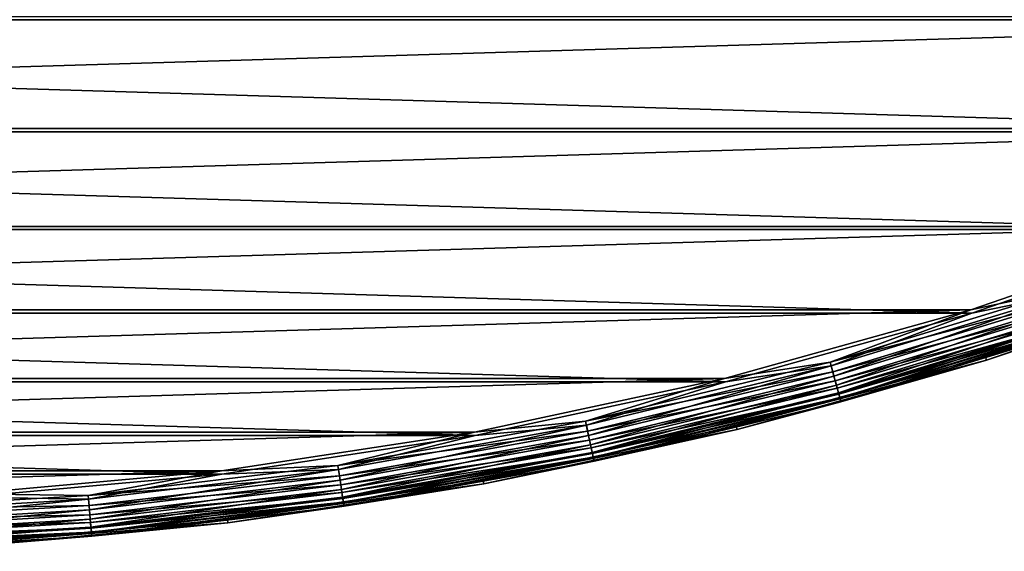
# Model space of a CAD drawing. Header units: millimetres. Extents: x -43.6 to 43.6, y -43.6 to 43.6.
# Tile 90 of 256: x 3.1 to 13.1, y -43.5 to -38.1. Entities that reach past the tile are written whole.
import ezdxf

# ---------------------------------------------------------------- set-up
doc = ezdxf.new("R2010")
doc.units = ezdxf.units.MM
doc.header["$LTSCALE"] = 52.148148
for name, color, linetype in [('152', 7, 'CONTINUOUS'), ('156', 7, 'CONTINUOUS'), ('179', 7, 'CONTINUOUS'), ('209', 7, 'CONTINUOUS'), ('211', 7, 'CONTINUOUS')]:
    doc.layers.add(name, color=color, linetype=linetype)

msp = doc.modelspace()

# ---------------------------------------------------------------- linework, layer by layer
at = {"layer": '152', "color": 2, "linetype": 'Continuous'}
for points in [[(-17.655, -39.227, 26.3), (19.991, -38.09, 26.3), (-19.991, -38.09, 26.3), (-17.655, -39.227, 26.3)], [(17.655, -39.227, 26.3), (19.991, -38.09, 26.3), (-17.655, -39.227, 26.3), (17.655, -39.227, 26.3)], [(-15.254, -40.222, 26.3), (17.655, -39.227, 26.3), (-17.655, -39.227, 26.3), (-15.254, -40.222, 26.3)], [(15.254, -40.222, 26.3), (17.655, -39.227, 26.3), (-15.254, -40.222, 26.3), (15.254, -40.222, 26.3)], [(-12.798, -41.069, 26.3), (15.254, -40.222, 26.3), (-15.254, -40.222, 26.3), (-12.798, -41.069, 26.3)], [(12.798, -41.069, 26.3), (15.254, -40.222, 26.3), (-12.798, -41.069, 26.3), (12.798, -41.069, 26.3)], [(-10.295, -41.767, 26.3), (12.798, -41.069, 26.3), (-12.798, -41.069, 26.3), (-10.295, -41.767, 26.3)], [(10.295, -41.767, 26.3), (12.798, -41.069, 26.3), (-10.295, -41.767, 26.3), (10.295, -41.767, 26.3)], [(-7.754, -42.313, 26.3), (10.295, -41.767, 26.3), (-10.295, -41.767, 26.3), (-7.754, -42.313, 26.3)], [(7.754, -42.313, 26.3), (10.295, -41.767, 26.3), (-7.754, -42.313, 26.3), (7.754, -42.313, 26.3)], [(-5.185, -42.704, 26.3), (7.754, -42.313, 26.3), (-7.754, -42.313, 26.3), (-5.185, -42.704, 26.3)], [(5.185, -42.704, 26.3), (7.754, -42.313, 26.3), (-5.185, -42.704, 26.3), (5.185, -42.704, 26.3)], [(-2.597, -42.939, 26.3), (5.185, -42.704, 26.3), (-5.185, -42.704, 26.3), (-2.597, -42.939, 26.3)], [(2.597, -42.939, 26.3), (5.185, -42.704, 26.3), (-2.597, -42.939, 26.3), (2.597, -42.939, 26.3)]]:
    msp.add_3dface(points, dxfattribs=at)
at = {"layer": '156', "color": 1, "linetype": 'Continuous'}
for points in [[(-20.007, -38.121, 24.3), (-22.273, -36.843, 24.3), (20.007, -38.121, 24.3), (-20.007, -38.121, 24.3)], [(-17.669, -39.259, 24.3), (-20.007, -38.121, 24.3), (17.669, -39.259, 24.3), (-17.669, -39.259, 24.3)], [(17.669, -39.259, 24.3), (-20.007, -38.121, 24.3), (20.007, -38.121, 24.3), (17.669, -39.259, 24.3)], [(-15.267, -40.254, 24.3), (-17.669, -39.259, 24.3), (15.267, -40.254, 24.3), (-15.267, -40.254, 24.3)], [(15.267, -40.254, 24.3), (-17.669, -39.259, 24.3), (17.669, -39.259, 24.3), (15.267, -40.254, 24.3)], [(-12.808, -41.103, 24.3), (-15.267, -40.254, 24.3), (12.808, -41.103, 24.3), (-12.808, -41.103, 24.3)], [(12.808, -41.103, 24.3), (-15.267, -40.254, 24.3), (15.267, -40.254, 24.3), (12.808, -41.103, 24.3)], [(-10.303, -41.801, 24.3), (-12.808, -41.103, 24.3), (10.303, -41.801, 24.3), (-10.303, -41.801, 24.3)], [(10.303, -41.801, 24.3), (-12.808, -41.103, 24.3), (12.808, -41.103, 24.3), (10.303, -41.801, 24.3)], [(-7.76, -42.347, 24.3), (-10.303, -41.801, 24.3), (7.76, -42.347, 24.3), (-7.76, -42.347, 24.3)], [(7.76, -42.347, 24.3), (-10.303, -41.801, 24.3), (10.303, -41.801, 24.3), (7.76, -42.347, 24.3)], [(-5.189, -42.738, 24.3), (-7.76, -42.347, 24.3), (5.189, -42.738, 24.3), (-5.189, -42.738, 24.3)], [(5.189, -42.738, 24.3), (-7.76, -42.347, 24.3), (7.76, -42.347, 24.3), (5.189, -42.738, 24.3)], [(2.599, -42.974, 24.3), (-5.189, -42.738, 24.3), (5.189, -42.738, 24.3), (2.599, -42.974, 24.3)]]:
    msp.add_3dface(points, dxfattribs=at)
at = {"layer": '179', "color": 2, "linetype": 'Continuous'}
for points in [[(12.946, -41.546, 25.817), (15.444, -40.722, 24.817), (15.431, -40.689, 25.817), (12.946, -41.546, 25.817)], [(12.957, -41.58, 24.817), (15.444, -40.722, 24.817), (12.946, -41.546, 25.817), (12.957, -41.58, 24.817)], [(10.414, -42.252, 25.817), (12.957, -41.58, 24.817), (12.946, -41.546, 25.817), (10.414, -42.252, 25.817)], [(10.423, -42.286, 24.817), (12.957, -41.58, 24.817), (10.414, -42.252, 25.817), (10.423, -42.286, 24.817)], [(7.844, -42.804, 25.817), (10.423, -42.286, 24.817), (10.414, -42.252, 25.817), (7.844, -42.804, 25.817)], [(7.85, -42.838, 24.817), (10.423, -42.286, 24.817), (7.844, -42.804, 25.817), (7.85, -42.838, 24.817)], [(5.245, -43.2, 25.817), (7.85, -42.838, 24.817), (7.844, -42.804, 25.817), (5.245, -43.2, 25.817)], [(5.25, -43.234, 24.817), (7.85, -42.838, 24.817), (5.245, -43.2, 25.817), (5.25, -43.234, 24.817)], [(2.627, -43.437, 25.817), (5.25, -43.234, 24.817), (5.245, -43.2, 25.817), (2.627, -43.437, 25.817)], [(2.63, -43.472, 24.817), (5.25, -43.234, 24.817), (2.627, -43.437, 25.817), (2.63, -43.472, 24.817)]]:
    msp.add_3dface(points, dxfattribs=at)
at = {"layer": '209', "color": 2, "linetype": 'Continuous'}
for points in [[(12.808, -41.103, 24.3), (15.267, -40.254, 24.3), (13.825, -40.892, 24.313), (12.808, -41.103, 24.3)], [(15.444, -40.722, 24.817), (12.957, -41.58, 24.817), (13.945, -41.249, 24.704), (15.444, -40.722, 24.817)], [(11.378, -41.639, 24.313), (12.808, -41.103, 24.3), (13.825, -40.892, 24.313), (11.378, -41.639, 24.313)], [(11.378, -41.639, 24.313), (13.825, -40.892, 24.313), (11.406, -41.743, 24.352), (11.378, -41.639, 24.313)], [(11.406, -41.743, 24.352), (13.825, -40.892, 24.313), (13.859, -40.994, 24.352), (11.406, -41.743, 24.352)], [(11.406, -41.743, 24.352), (13.859, -40.994, 24.352), (11.432, -41.836, 24.414), (11.406, -41.743, 24.352)], [(11.432, -41.836, 24.414), (13.859, -40.994, 24.352), (13.89, -41.085, 24.414), (11.432, -41.836, 24.414)], [(10.303, -41.801, 24.3), (12.808, -41.103, 24.3), (11.378, -41.639, 24.313), (10.303, -41.801, 24.3)], [(11.432, -41.836, 24.414), (13.89, -41.085, 24.414), (11.453, -41.913, 24.496), (11.432, -41.836, 24.414)], [(11.453, -41.913, 24.496), (13.89, -41.085, 24.414), (13.916, -41.161, 24.496), (11.453, -41.913, 24.496)], [(11.453, -41.913, 24.496), (13.916, -41.161, 24.496), (11.468, -41.969, 24.595), (11.453, -41.913, 24.496)], [(11.468, -41.969, 24.595), (13.916, -41.161, 24.496), (13.934, -41.216, 24.595), (11.468, -41.969, 24.595)], [(11.468, -41.969, 24.595), (13.934, -41.216, 24.595), (11.477, -42.003, 24.704), (11.468, -41.969, 24.595)], [(11.477, -42.003, 24.704), (13.934, -41.216, 24.595), (13.945, -41.249, 24.704), (11.477, -42.003, 24.704)], [(12.957, -41.58, 24.817), (11.477, -42.003, 24.704), (13.945, -41.249, 24.704), (12.957, -41.58, 24.817)], [(12.957, -41.58, 24.817), (10.423, -42.286, 24.817), (11.477, -42.003, 24.704), (12.957, -41.58, 24.817)], [(8.891, -42.24, 24.313), (10.303, -41.801, 24.3), (11.378, -41.639, 24.313), (8.891, -42.24, 24.313)], [(8.891, -42.24, 24.313), (11.378, -41.639, 24.313), (8.913, -42.346, 24.352), (8.891, -42.24, 24.313)], [(8.913, -42.346, 24.352), (11.378, -41.639, 24.313), (11.406, -41.743, 24.352), (8.913, -42.346, 24.352)], [(7.76, -42.347, 24.3), (10.303, -41.801, 24.3), (8.891, -42.24, 24.313), (7.76, -42.347, 24.3)], [(8.913, -42.346, 24.352), (11.406, -41.743, 24.352), (8.933, -42.44, 24.414), (8.913, -42.346, 24.352)], [(8.933, -42.44, 24.414), (11.406, -41.743, 24.352), (11.432, -41.836, 24.414), (8.933, -42.44, 24.414)], [(8.933, -42.44, 24.414), (11.432, -41.836, 24.414), (8.95, -42.518, 24.496), (8.933, -42.44, 24.414)], [(8.95, -42.518, 24.496), (11.432, -41.836, 24.414), (11.453, -41.913, 24.496), (8.95, -42.518, 24.496)], [(8.95, -42.518, 24.496), (11.453, -41.913, 24.496), (8.962, -42.575, 24.595), (8.95, -42.518, 24.496)], [(8.962, -42.575, 24.595), (11.453, -41.913, 24.496), (11.468, -41.969, 24.595), (8.962, -42.575, 24.595)], [(8.962, -42.575, 24.595), (11.468, -41.969, 24.595), (8.969, -42.609, 24.704), (8.962, -42.575, 24.595)], [(8.969, -42.609, 24.704), (11.468, -41.969, 24.595), (11.477, -42.003, 24.704), (8.969, -42.609, 24.704)], [(10.423, -42.286, 24.817), (8.969, -42.609, 24.704), (11.477, -42.003, 24.704), (10.423, -42.286, 24.817)], [(6.373, -42.693, 24.313), (7.76, -42.347, 24.3), (8.891, -42.24, 24.313), (6.373, -42.693, 24.313)], [(6.373, -42.693, 24.313), (8.891, -42.24, 24.313), (6.389, -42.799, 24.352), (6.373, -42.693, 24.313)], [(6.389, -42.799, 24.352), (8.891, -42.24, 24.313), (8.913, -42.346, 24.352), (6.389, -42.799, 24.352)], [(10.423, -42.286, 24.817), (7.85, -42.838, 24.817), (8.969, -42.609, 24.704), (10.423, -42.286, 24.817)], [(5.189, -42.738, 24.3), (7.76, -42.347, 24.3), (6.373, -42.693, 24.313), (5.189, -42.738, 24.3)], [(6.389, -42.799, 24.352), (8.913, -42.346, 24.352), (6.403, -42.894, 24.414), (6.389, -42.799, 24.352)], [(6.403, -42.894, 24.414), (8.913, -42.346, 24.352), (8.933, -42.44, 24.414), (6.403, -42.894, 24.414)], [(6.403, -42.894, 24.414), (8.933, -42.44, 24.414), (6.415, -42.973, 24.496), (6.403, -42.894, 24.414)], [(6.415, -42.973, 24.496), (8.933, -42.44, 24.414), (8.95, -42.518, 24.496), (6.415, -42.973, 24.496)], [(6.415, -42.973, 24.496), (8.95, -42.518, 24.496), (6.424, -43.031, 24.595), (6.415, -42.973, 24.496)], [(6.424, -43.031, 24.595), (8.95, -42.518, 24.496), (8.962, -42.575, 24.595), (6.424, -43.031, 24.595)], [(6.424, -43.031, 24.595), (8.962, -42.575, 24.595), (6.429, -43.066, 24.704), (6.424, -43.031, 24.595)], [(6.429, -43.066, 24.704), (8.962, -42.575, 24.595), (8.969, -42.609, 24.704), (6.429, -43.066, 24.704)], [(7.85, -42.838, 24.817), (6.429, -43.066, 24.704), (8.969, -42.609, 24.704), (7.85, -42.838, 24.817)], [(3.833, -42.995, 24.313), (5.189, -42.738, 24.3), (6.373, -42.693, 24.313), (3.833, -42.995, 24.313)], [(3.833, -42.995, 24.313), (6.373, -42.693, 24.313), (3.843, -43.103, 24.352), (3.833, -42.995, 24.313)], [(3.843, -43.103, 24.352), (6.373, -42.693, 24.313), (6.389, -42.799, 24.352), (3.843, -43.103, 24.352)], [(2.599, -42.974, 24.3), (5.189, -42.738, 24.3), (3.833, -42.995, 24.313), (2.599, -42.974, 24.3)], [(3.843, -43.103, 24.352), (6.389, -42.799, 24.352), (3.851, -43.198, 24.414), (3.843, -43.103, 24.352)], [(3.851, -43.198, 24.414), (6.389, -42.799, 24.352), (6.403, -42.894, 24.414), (3.851, -43.198, 24.414)], [(3.851, -43.198, 24.414), (6.403, -42.894, 24.414), (3.858, -43.278, 24.496), (3.851, -43.198, 24.414)], [(3.858, -43.278, 24.496), (6.403, -42.894, 24.414), (6.415, -42.973, 24.496), (3.858, -43.278, 24.496)], [(7.85, -42.838, 24.817), (5.25, -43.234, 24.817), (6.429, -43.066, 24.704), (7.85, -42.838, 24.817)], [(1.279, -43.147, 24.313), (2.599, -42.974, 24.3), (3.833, -42.995, 24.313), (1.279, -43.147, 24.313)], [(1.279, -43.147, 24.313), (3.833, -42.995, 24.313), (1.282, -43.255, 24.352), (1.279, -43.147, 24.313)], [(1.282, -43.255, 24.352), (3.833, -42.995, 24.313), (3.843, -43.103, 24.352), (1.282, -43.255, 24.352)], [(3.858, -43.278, 24.496), (6.415, -42.973, 24.496), (3.863, -43.336, 24.595), (3.858, -43.278, 24.496)], [(3.863, -43.336, 24.595), (6.415, -42.973, 24.496), (6.424, -43.031, 24.595), (3.863, -43.336, 24.595)], [(1.282, -43.255, 24.352), (3.843, -43.103, 24.352), (1.285, -43.351, 24.414), (1.282, -43.255, 24.352)], [(1.285, -43.351, 24.414), (3.843, -43.103, 24.352), (3.851, -43.198, 24.414), (1.285, -43.351, 24.414)], [(3.863, -43.336, 24.595), (6.424, -43.031, 24.595), (3.866, -43.371, 24.704), (3.863, -43.336, 24.595)], [(3.866, -43.371, 24.704), (6.424, -43.031, 24.595), (6.429, -43.066, 24.704), (3.866, -43.371, 24.704)], [(5.25, -43.234, 24.817), (3.866, -43.371, 24.704), (6.429, -43.066, 24.704), (5.25, -43.234, 24.817)], [(1.285, -43.351, 24.414), (3.851, -43.198, 24.414), (1.288, -43.43, 24.496), (1.285, -43.351, 24.414)], [(1.288, -43.43, 24.496), (3.851, -43.198, 24.414), (3.858, -43.278, 24.496), (1.288, -43.43, 24.496)], [(1.288, -43.43, 24.496), (3.858, -43.278, 24.496), (1.289, -43.489, 24.595), (1.288, -43.43, 24.496)], [(1.289, -43.489, 24.595), (3.858, -43.278, 24.496), (3.863, -43.336, 24.595), (1.289, -43.489, 24.595)], [(5.25, -43.234, 24.817), (2.63, -43.472, 24.817), (3.866, -43.371, 24.704), (5.25, -43.234, 24.817)], [(1.289, -43.489, 24.595), (3.863, -43.336, 24.595), (1.29, -43.524, 24.704), (1.289, -43.489, 24.595)], [(1.29, -43.524, 24.704), (3.863, -43.336, 24.595), (3.866, -43.371, 24.704), (1.29, -43.524, 24.704)], [(2.63, -43.472, 24.817), (1.29, -43.524, 24.704), (3.866, -43.371, 24.704), (2.63, -43.472, 24.817)]]:
    msp.add_3dface(points, dxfattribs=at)
at = {"layer": '211', "color": 2, "linetype": 'Continuous'}
for points in [[(15.254, -40.222, 26.3), (12.798, -41.069, 26.3), (13.812, -40.854, 26.288), (15.254, -40.222, 26.3)], [(12.946, -41.546, 25.817), (15.431, -40.689, 25.817), (13.932, -41.21, 25.926), (12.946, -41.546, 25.817)], [(13.812, -40.854, 26.288), (12.798, -41.069, 26.3), (11.367, -41.6, 26.288), (13.812, -40.854, 26.288)], [(13.812, -40.854, 26.288), (11.367, -41.6, 26.288), (13.845, -40.952, 26.253), (13.812, -40.854, 26.288)], [(13.845, -40.952, 26.253), (11.367, -41.6, 26.288), (11.395, -41.7, 26.253), (13.845, -40.952, 26.253)], [(13.845, -40.952, 26.253), (11.395, -41.7, 26.253), (13.875, -41.041, 26.196), (13.845, -40.952, 26.253)], [(12.798, -41.069, 26.3), (10.295, -41.767, 26.3), (11.367, -41.6, 26.288), (12.798, -41.069, 26.3)], [(13.875, -41.041, 26.196), (11.395, -41.7, 26.253), (11.419, -41.791, 26.196), (13.875, -41.041, 26.196)], [(13.875, -41.041, 26.196), (11.419, -41.791, 26.196), (13.9, -41.116, 26.12), (13.875, -41.041, 26.196)], [(13.9, -41.116, 26.12), (11.419, -41.791, 26.196), (11.44, -41.867, 26.12), (13.9, -41.116, 26.12)], [(13.9, -41.116, 26.12), (11.44, -41.867, 26.12), (13.92, -41.173, 26.028), (13.9, -41.116, 26.12)], [(13.92, -41.173, 26.028), (11.44, -41.867, 26.12), (11.456, -41.925, 26.028), (13.92, -41.173, 26.028)], [(13.92, -41.173, 26.028), (11.456, -41.925, 26.028), (13.932, -41.21, 25.926), (13.92, -41.173, 26.028)], [(13.932, -41.21, 25.926), (11.456, -41.925, 26.028), (11.466, -41.963, 25.926), (13.932, -41.21, 25.926)], [(12.946, -41.546, 25.817), (13.932, -41.21, 25.926), (11.466, -41.963, 25.926), (12.946, -41.546, 25.817)], [(11.367, -41.6, 26.288), (10.295, -41.767, 26.3), (8.883, -42.201, 26.288), (11.367, -41.6, 26.288)], [(11.367, -41.6, 26.288), (8.883, -42.201, 26.288), (11.395, -41.7, 26.253), (11.367, -41.6, 26.288)], [(10.414, -42.252, 25.817), (12.946, -41.546, 25.817), (11.466, -41.963, 25.926), (10.414, -42.252, 25.817)], [(11.395, -41.7, 26.253), (8.883, -42.201, 26.288), (8.904, -42.302, 26.253), (11.395, -41.7, 26.253)], [(11.395, -41.7, 26.253), (8.904, -42.302, 26.253), (11.419, -41.791, 26.196), (11.395, -41.7, 26.253)], [(10.295, -41.767, 26.3), (7.754, -42.313, 26.3), (8.883, -42.201, 26.288), (10.295, -41.767, 26.3)], [(11.419, -41.791, 26.196), (8.904, -42.302, 26.253), (8.924, -42.394, 26.196), (11.419, -41.791, 26.196)], [(11.419, -41.791, 26.196), (8.924, -42.394, 26.196), (11.44, -41.867, 26.12), (11.419, -41.791, 26.196)], [(11.44, -41.867, 26.12), (8.924, -42.394, 26.196), (8.94, -42.471, 26.12), (11.44, -41.867, 26.12)], [(11.44, -41.867, 26.12), (8.94, -42.471, 26.12), (11.456, -41.925, 26.028), (11.44, -41.867, 26.12)], [(11.456, -41.925, 26.028), (8.94, -42.471, 26.12), (8.952, -42.53, 26.028), (11.456, -41.925, 26.028)], [(11.456, -41.925, 26.028), (8.952, -42.53, 26.028), (11.466, -41.963, 25.926), (11.456, -41.925, 26.028)], [(11.466, -41.963, 25.926), (8.952, -42.53, 26.028), (8.96, -42.568, 25.926), (11.466, -41.963, 25.926)], [(10.414, -42.252, 25.817), (11.466, -41.963, 25.926), (8.96, -42.568, 25.926), (10.414, -42.252, 25.817)], [(8.883, -42.201, 26.288), (7.754, -42.313, 26.3), (6.367, -42.653, 26.288), (8.883, -42.201, 26.288)], [(8.883, -42.201, 26.288), (6.367, -42.653, 26.288), (8.904, -42.302, 26.253), (8.883, -42.201, 26.288)], [(8.904, -42.302, 26.253), (6.367, -42.653, 26.288), (6.383, -42.755, 26.253), (8.904, -42.302, 26.253)], [(8.904, -42.302, 26.253), (6.383, -42.755, 26.253), (8.924, -42.394, 26.196), (8.904, -42.302, 26.253)], [(7.844, -42.804, 25.817), (10.414, -42.252, 25.817), (8.96, -42.568, 25.926), (7.844, -42.804, 25.817)], [(7.754, -42.313, 26.3), (5.185, -42.704, 26.3), (6.367, -42.653, 26.288), (7.754, -42.313, 26.3)], [(8.924, -42.394, 26.196), (6.383, -42.755, 26.253), (6.396, -42.848, 26.196), (8.924, -42.394, 26.196)], [(8.924, -42.394, 26.196), (6.396, -42.848, 26.196), (8.94, -42.471, 26.12), (8.924, -42.394, 26.196)], [(8.94, -42.471, 26.12), (6.396, -42.848, 26.196), (6.408, -42.926, 26.12), (8.94, -42.471, 26.12)], [(8.94, -42.471, 26.12), (6.408, -42.926, 26.12), (8.952, -42.53, 26.028), (8.94, -42.471, 26.12)], [(8.952, -42.53, 26.028), (6.408, -42.926, 26.12), (6.417, -42.986, 26.028), (8.952, -42.53, 26.028)], [(8.952, -42.53, 26.028), (6.417, -42.986, 26.028), (8.96, -42.568, 25.926), (8.952, -42.53, 26.028)], [(8.96, -42.568, 25.926), (6.417, -42.986, 26.028), (6.423, -43.024, 25.926), (8.96, -42.568, 25.926)], [(7.844, -42.804, 25.817), (8.96, -42.568, 25.926), (6.423, -43.024, 25.926), (7.844, -42.804, 25.817)], [(5.185, -42.704, 26.3), (2.597, -42.939, 26.3), (3.829, -42.955, 26.288), (5.185, -42.704, 26.3)], [(6.367, -42.653, 26.288), (5.185, -42.704, 26.3), (3.829, -42.955, 26.288), (6.367, -42.653, 26.288)], [(6.367, -42.653, 26.288), (3.829, -42.955, 26.288), (6.383, -42.755, 26.253), (6.367, -42.653, 26.288)], [(6.383, -42.755, 26.253), (3.829, -42.955, 26.288), (3.839, -43.058, 26.253), (6.383, -42.755, 26.253)], [(6.383, -42.755, 26.253), (3.839, -43.058, 26.253), (6.396, -42.848, 26.196), (6.383, -42.755, 26.253)], [(5.245, -43.2, 25.817), (7.844, -42.804, 25.817), (6.423, -43.024, 25.926), (5.245, -43.2, 25.817)], [(6.396, -42.848, 26.196), (3.839, -43.058, 26.253), (3.847, -43.152, 26.196), (6.396, -42.848, 26.196)], [(6.396, -42.848, 26.196), (3.847, -43.152, 26.196), (6.408, -42.926, 26.12), (6.396, -42.848, 26.196)], [(3.829, -42.955, 26.288), (2.597, -42.939, 26.3), (1.278, -43.107, 26.288), (3.829, -42.955, 26.288)], [(3.829, -42.955, 26.288), (1.278, -43.107, 26.288), (3.839, -43.058, 26.253), (3.829, -42.955, 26.288)], [(6.408, -42.926, 26.12), (3.847, -43.152, 26.196), (3.854, -43.23, 26.12), (6.408, -42.926, 26.12)], [(6.408, -42.926, 26.12), (3.854, -43.23, 26.12), (6.417, -42.986, 26.028), (6.408, -42.926, 26.12)], [(6.417, -42.986, 26.028), (3.854, -43.23, 26.12), (3.859, -43.29, 26.028), (6.417, -42.986, 26.028)], [(6.417, -42.986, 26.028), (3.859, -43.29, 26.028), (6.423, -43.024, 25.926), (6.417, -42.986, 26.028)], [(3.839, -43.058, 26.253), (1.278, -43.107, 26.288), (1.281, -43.21, 26.253), (3.839, -43.058, 26.253)], [(3.839, -43.058, 26.253), (1.281, -43.21, 26.253), (3.847, -43.152, 26.196), (3.839, -43.058, 26.253)], [(6.423, -43.024, 25.926), (3.859, -43.29, 26.028), (3.863, -43.329, 25.926), (6.423, -43.024, 25.926)], [(5.245, -43.2, 25.817), (6.423, -43.024, 25.926), (3.863, -43.329, 25.926), (5.245, -43.2, 25.817)], [(3.847, -43.152, 26.196), (1.281, -43.21, 26.253), (1.284, -43.304, 26.196), (3.847, -43.152, 26.196)], [(3.847, -43.152, 26.196), (1.284, -43.304, 26.196), (3.854, -43.23, 26.12), (3.847, -43.152, 26.196)], [(2.627, -43.437, 25.817), (5.245, -43.2, 25.817), (3.863, -43.329, 25.926), (2.627, -43.437, 25.817)], [(3.854, -43.23, 26.12), (1.284, -43.304, 26.196), (1.286, -43.383, 26.12), (3.854, -43.23, 26.12)], [(3.854, -43.23, 26.12), (1.286, -43.383, 26.12), (3.859, -43.29, 26.028), (3.854, -43.23, 26.12)], [(3.859, -43.29, 26.028), (1.286, -43.383, 26.12), (1.288, -43.443, 26.028), (3.859, -43.29, 26.028)], [(3.859, -43.29, 26.028), (1.288, -43.443, 26.028), (3.863, -43.329, 25.926), (3.859, -43.29, 26.028)], [(3.863, -43.329, 25.926), (1.288, -43.443, 26.028), (1.289, -43.482, 25.926), (3.863, -43.329, 25.926)], [(2.627, -43.437, 25.817), (3.863, -43.329, 25.926), (1.289, -43.482, 25.926), (2.627, -43.437, 25.817)]]:
    msp.add_3dface(points, dxfattribs=at)

doc.saveas('drawing.dxf')
